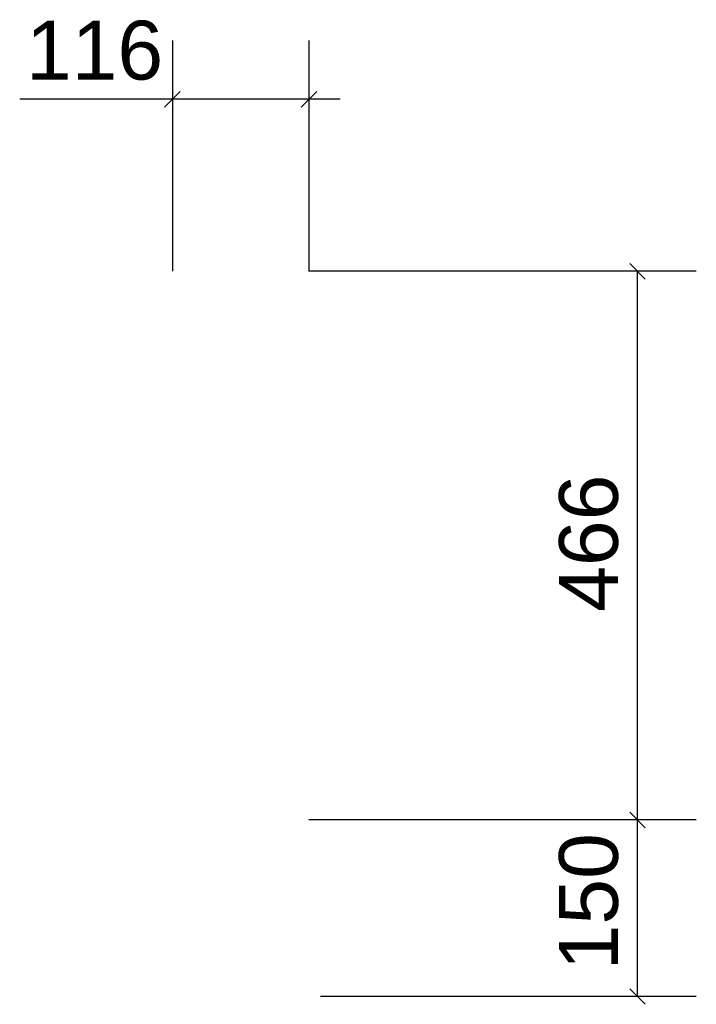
# Model space of a CAD drawing. Extents: x -781 to -156, y -1257 to -37.
# Tile 1 of 5: x -781 to -758, y -1257 to -1224. Entities that reach past the tile are written whole.
import ezdxf

# ---------------------------------------------------------------- set-up
doc = ezdxf.new("R2010")
doc.units = 0
doc.layers.get('0').update_dxf_attribs({"lineweight": 35})
doc.layers.add('X_Mass', color=1, linetype='Continuous', lineweight=25, true_color=0xff0000)
doc.styles.get("Standard").update_dxf_attribs({"font": 'arial.ttf'})

# ---------------------------------------------------------------- blocks, each defined once
blk = doc.blocks.new('Maß-A07E9OG3VH', base_point=(-770.67, -1257.15))
at = {"color": 0, "linetype": 'ByBlock', "lineweight": -2, "ltscale": 0.25}
for p, q in [((-759.765, -1250.62), (-759.235, -1251.15)), ((-757.5, -1250.885), (-770.67, -1250.885)), ((-759.5, -1256.885), (-759.5, -1250.885)), ((-759.765, -1256.62), (-759.235, -1257.15)), ((-757.5, -1256.885), (-770.27, -1256.885))]:
    blk.add_line(p, q, dxfattribs=at)
at = {"color": 0, "linetype": 'ByBlock', "lineweight": -2, "ltscale": 0.25, "insert": (-762.167, -1255.997), "char_height": 2, "attachment_point": 1, "rotation": 90}
blk.add_mtext('{\\fArial;150}', dxfattribs=at)
blk = doc.blocks.new('Maß-A07E9OG5VH', base_point=(-770.67, -1251.15))
at = {"color": 0, "linetype": 'ByBlock', "lineweight": -2, "ltscale": 0.25}
for p, q in [((-759.765, -1231.98), (-759.235, -1232.51)), ((-757.5, -1232.245), (-770.67, -1232.245)), ((-759.5, -1250.885), (-759.5, -1232.245)), ((-759.765, -1250.62), (-759.235, -1251.15)), ((-757.5, -1250.885), (-770.67, -1250.885))]:
    blk.add_line(p, q, dxfattribs=at)
at = {"color": 0, "linetype": 'ByBlock', "lineweight": -2, "ltscale": 0.25, "insert": (-762.167, -1243.815), "char_height": 2, "attachment_point": 1, "rotation": 90}
blk.add_mtext('{\\fArial;466}', dxfattribs=at)
blk = doc.blocks.new('Maß-A07E9OG7VH', base_point=(-780.501, -1232.245))
at = {"color": 0, "linetype": 'ByBlock', "lineweight": -2, "ltscale": 0.25}
for p, q in [((-775.31, -1224.4), (-775.31, -1232.245)), ((-770.67, -1224.4), (-770.67, -1232.245)), ((-775.045, -1226.135), (-775.575, -1226.665)), ((-770.405, -1226.135), (-770.935, -1226.665)), ((-769.61, -1226.4), (-780.501, -1226.4))]:
    blk.add_line(p, q, dxfattribs=at)
at = {"color": 0, "linetype": 'ByBlock', "lineweight": -2, "ltscale": 0.25, "insert": (-780.285, -1223.733), "char_height": 2, "attachment_point": 1}
blk.add_mtext('{\\fArial;116}', dxfattribs=at)

msp = doc.modelspace()

# ---------------------------------------------------------------- block references
at = {"layer": 'X_Mass', "ltscale": 0.25}
for name, p in [('Maß-A07E9OG7VH', (-780.501, -1232.245)), ('Maß-A07E9OG5VH', (-770.67, -1251.15)), ('Maß-A07E9OG3VH', (-770.67, -1257.15))]:
    msp.add_blockref(name, p, dxfattribs=at)

doc.saveas('drawing.dxf')
